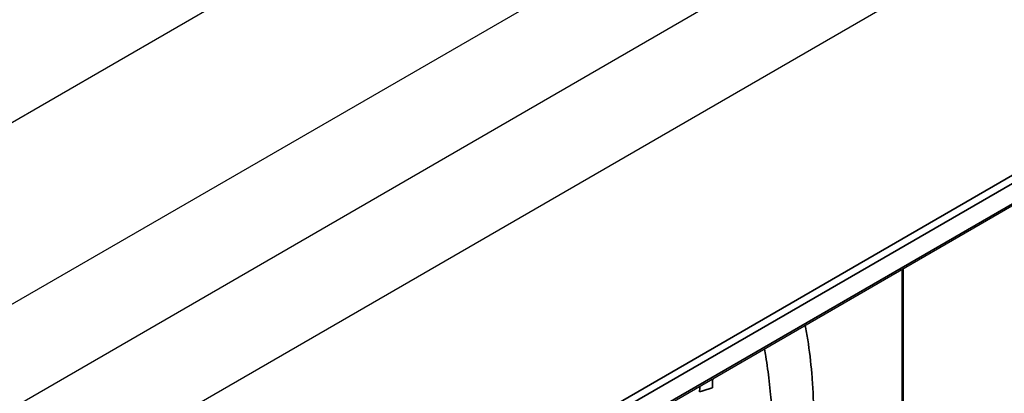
# Model space of a CAD drawing. Header units: millimetres. Extents: x 100 to 2070, y 30 to 1455.
# Tile 20 of 79: x 380 to 429, y 200 to 219. Entities that reach past the tile are written whole.
import ezdxf

# ---------------------------------------------------------------- set-up
doc = ezdxf.new("R2010")
doc.units = ezdxf.units.MM
doc.header["$LTSCALE"] = 5
doc.layers.add('_Sichtbarkanten', color=7, linetype='Continuous', lineweight=25)
doc.layers.add('Sichtbar schmal (ISO)', color=7, linetype='Continuous', lineweight=35)

msp = doc.modelspace()

# ---------------------------------------------------------------- linework, layer by layer
at = {"layer": '_Sichtbarkanten'}
for p, q in [((242.154, 134.077), (529.522, 299.989)), ((250.038, 129.525), (537.406, 295.437)), ((254.528, 126.933), (532.916, 287.66)), ((537.406, 285.068), (259.018, 124.34)), ((275.529, 121.768), (520.895, 263.43)), ((275.36, 120.154), (520.961, 261.951))]:
    msp.add_line(p, q, dxfattribs=at)
at = {"layer": 'Sichtbar schmal (ISO)'}
for p, q in [((275.514, 121.759), (520.845, 263.401)), ((521.019, 263.097), (275.406, 121.292)), ((275.412, 120.268), (521.013, 262.066)), ((424.199, 190.489), (424.199, 206.086)), ((424.251, 190.518), (424.251, 206.116))]:
    msp.add_line(p, q, dxfattribs=at)
for centre, major_axis, start_param, end_param in [((490.254, 152.274), (53.933, -93.414), 3.881941, 3.885308), ((492.484, 151.561), (-55.056, 95.36), 0.739351, 0.744613)]:
    msp.add_ellipse(centre, major_axis=major_axis, ratio=0.577349, start_param=start_param, end_param=end_param, dxfattribs=at)
for points, knots in [([(419.343, 203.282), (419.365, 203.16), (419.387, 203.038), (419.408, 202.915), (419.429, 202.794), (419.448, 202.672), (419.467, 202.55), (419.552, 202), (419.619, 201.438), (419.668, 200.864), (419.676, 200.776), (419.683, 200.687), (419.689, 200.598), (419.736, 199.982), (419.763, 199.353), (419.769, 198.713), (419.769, 198.661), (419.77, 198.608), (419.77, 198.556), (419.773, 197.873), (419.753, 197.177), (419.71, 196.471), (419.709, 196.459), (419.708, 196.448), (419.708, 196.436), (419.663, 195.718), (419.595, 194.991), (419.503, 194.251), (419.499, 194.22), (419.495, 194.188), (419.491, 194.157), (419.401, 193.447), (419.289, 192.726), (419.152, 191.981), (419.137, 191.903), (419.123, 191.826), (419.108, 191.747), (418.973, 191.043), (418.816, 190.32), (418.638, 189.591), (418.606, 189.462), (418.574, 189.333), (418.541, 189.204), (418.368, 188.521), (418.176, 187.833), (417.964, 187.136)], [0.2611805, 0.2611805, 0.2611805, 0.2611805, 0.2807743, 0.2807743, 0.2807743, 0.3, 0.3, 0.3, 0.3866296, 0.3866296, 0.3866296, 0.4, 0.4, 0.4, 0.4924853, 0.4924853, 0.4924853, 0.5, 0.5, 0.5, 0.5983557, 0.5983557, 0.5983557, 0.6, 0.6, 0.6, 0.7, 0.7, 0.7, 0.704224, 0.704224, 0.704224, 0.8, 0.8, 0.8, 0.8099842, 0.8099842, 0.8099842, 0.9, 0.9, 0.9, 0.9159325, 0.9159325, 0.9159325, 1, 1, 1, 1]), ([(417.292, 202.098), (417.316, 201.971), (417.339, 201.844), (417.361, 201.716), (417.43, 201.313), (417.489, 200.903), (417.537, 200.485), (417.562, 200.266), (417.585, 200.045), (417.604, 199.822), (417.637, 199.439), (417.662, 199.05), (417.678, 198.657), (417.689, 198.384), (417.696, 198.11), (417.698, 197.832), (417.702, 197.475), (417.698, 197.115), (417.688, 196.751), (417.679, 196.423), (417.664, 196.093), (417.643, 195.76), (417.623, 195.436), (417.598, 195.11), (417.568, 194.782), (417.532, 194.398), (417.489, 194.011), (417.439, 193.62), (417.402, 193.332), (417.361, 193.042), (417.316, 192.749), (417.247, 192.304), (417.169, 191.852), (417.08, 191.392), (417.031, 191.136), (416.978, 190.878), (416.922, 190.617), (416.811, 190.099), (416.687, 189.571), (416.55, 189.04), (416.495, 188.826), (416.438, 188.61), (416.379, 188.395), (416.218, 187.808), (416.042, 187.219), (415.853, 186.628), (415.8, 186.465), (415.747, 186.302), (415.692, 186.139)], [0.2796676, 0.2796676, 0.2796676, 0.2796676, 0.2999321, 0.2999321, 0.2999321, 0.3636364, 0.3636364, 0.3636364, 0.3971224, 0.3971224, 0.3971224, 0.4545455, 0.4545455, 0.4545455, 0.4942777, 0.4942777, 0.4942777, 0.5454545, 0.5454545, 0.5454545, 0.5915368, 0.5915368, 0.5915368, 0.6363636, 0.6363636, 0.6363636, 0.688788, 0.688788, 0.688788, 0.7272727, 0.7272727, 0.7272727, 0.7856762, 0.7856762, 0.7856762, 0.8181818, 0.8181818, 0.8181818, 0.8829276, 0.8829276, 0.8829276, 0.9090909, 0.9090909, 0.9090909, 0.9803698, 0.9803698, 0.9803698, 1, 1, 1, 1])]:
    msp.add_open_spline(points, degree=3, knots=knots, dxfattribs=at)
msp.add_open_spline([(414.048, 199.942), (414.118, 199.964), (414.26, 200.008), (414.473, 200.075), (414.616, 200.12), (414.688, 200.142)], degree=3, dxfattribs=at)

doc.saveas('drawing.dxf')
